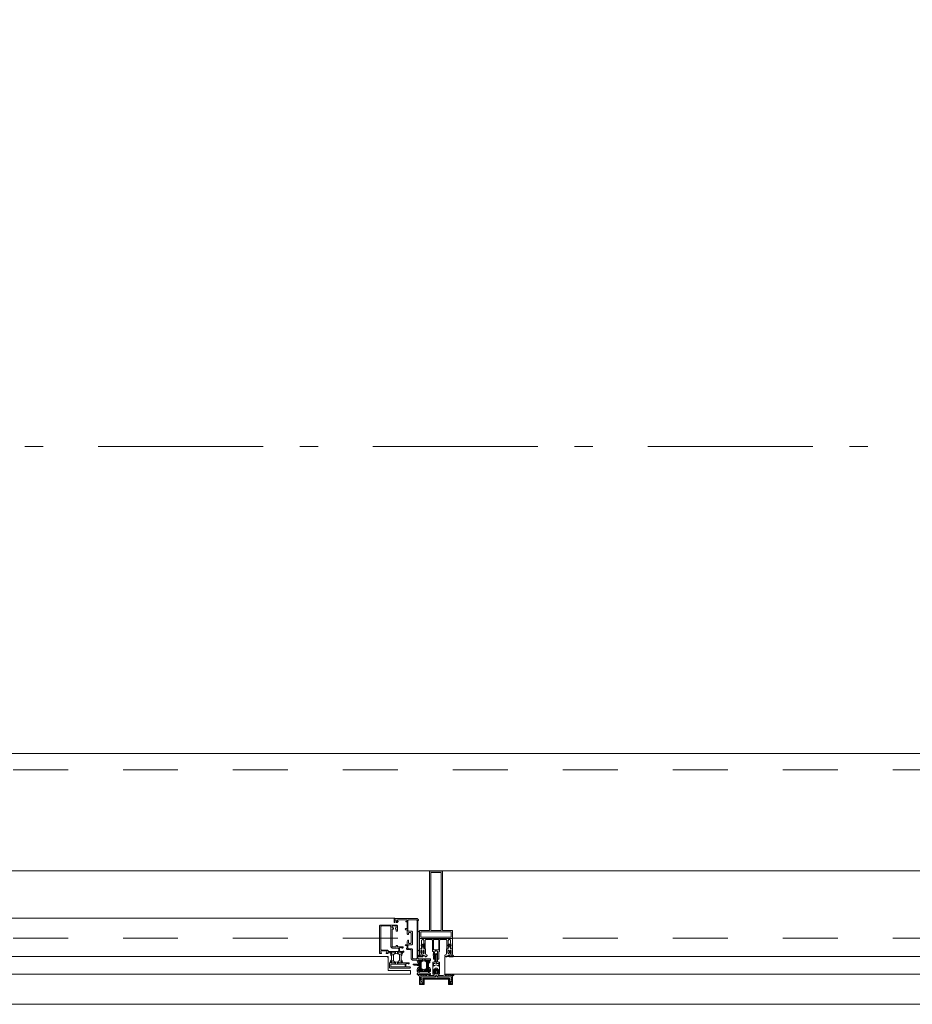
# Model space of a CAD drawing. Header units: millimetres. Extents: x 274611 to 749520, y 175257 to 298905.
# Tile 88 of 251: x 574695 to 576048, y 183207 to 184699. Entities that reach past the tile are written whole.
import ezdxf

# ---------------------------------------------------------------- set-up
doc = ezdxf.new("R2010")
doc.units = ezdxf.units.MM
doc.header["$LTSCALE"] = 400
doc.linetypes.add('STYLE_01', pattern=[0.416641, 0.208282, -0.208359])
doc.linetypes.add('STYLE_06', pattern=[1.041641, 0.625, -0.208282, 0.069427, -0.138931])
doc.layers.add('mat-glas', color=5, linetype='Continuous', lineweight=15)
doc.layers.add('None', color=7, linetype='Continuous', lineweight=9)
doc.styles.get("Standard").update_dxf_attribs({"font": 'arial.ttf'})

# ---------------------------------------------------------------- blocks, each defined once
blk = doc.blocks.new('30010-0')
at = {"layer": 'None', "color": 8, "linetype": 'Continuous', "lineweight": 5}
for p, q in [((3, 20), (3, 22)), ((3, 11), (3, 18)), ((4, 6), (4, 22)), ((5, 6), (5, 22)), ((6, 18), (6, 22)), ((7, 20), (7, 22)), ((8, 21), (8, 22)), ((12, 21), (12, 22)), ((13, 20), (13, 22)), ((14, 6), (14, 22)), ((15, 6), (15, 22)), ((16, 6), (16, 22)), ((17, 20), (17, 22)), ((17, 13), (17, 17)), ((18, 14), (18, 16)), ((19, 14), (19, 16)), ((20, 14), (20, 16)), ((21, 14), (21, 16)), ((22, 15), (22, 16)), ((23, 15), (23, 16)), ((24, 14), (24, 16)), ((25, 15), (25, 16)), ((3, 6), (3, 9)), ((6, 6), (6, 11)), ((8, 6), (8, 7)), ((12, 6), (12, 7)), ((13, 6), (13, 8)), ((17, 6), (17, 9))]:
    blk.add_line(p, q, dxfattribs=at)
at = {"layer": 'None', "color": 8, "linetype": 'Continuous', "lineweight": 5, "flags": 128}
for points in [[(20, 22), (27, 22), (28, 23), (29, 24), (29, 37), (30, 38), (34, 38), (35, 38), (36, 39), (36, 39), (36, 40), (36, 40), (36, 40), (35, 40), (35, 40), (35, 43), (36, 44), (37, 44), (38, 45), (37, 45), (35, 45), (35, 50), (34, 52), (33, 52), (33, 48), (32, 47), (30, 47), (29, 48), (29, 63), (30, 64), (32, 64), (33, 63), (33, 61), (34, 61), (35, 62), (35, 68), (37, 68), (38, 69), (37, 70), (35, 70), (35, 80), (36, 80), (36, 80), (37, 80), (37, 81), (35, 81), (35, 83), (50, 83), (50, 81), (49, 81), (49, 80), (49, 80), (50, 80), (50, 79), (51, 79), (51, 79), (52, 79), (52, 80), (51, 80), (51, 81), (52, 81), (52, 83), (54, 83), (54, 81), (54, 81), (54, 80), (54, 80), (54, 79), (54, 79), (55, 79), (55, 83), (55, 84), (54, 85), (20, 85), (19, 84), (18, 83), (18, 82), (19, 82), (19, 66), (18, 66), (18, 65), (19, 65), (19, 37), (18, 37), (18, 36), (19, 36), (19, 25), (18, 24), (1, 24), (0, 24), (0, 22), (0, 22), (1, 21), (1, 21), (1, 18), (2, 18), (2, 18), (3, 19), (3, 20), (3, 20), (3, 20), (3, 20), (2, 20), (2, 20), (2, 22), (1, 22), (2, 22), (8, 22), (8, 23), (9, 22), (9, 22), (9, 22), (7, 21), (6, 20), (7, 20), (10, 21), (13, 20), (14, 20), (13, 21), (12, 21), (12, 21), (11, 22), (11, 22), (11, 22), (12, 23), (12, 22), (19, 22), (19, 22), (18, 22), (18, 20), (18, 20), (18, 20), (17, 20), (17, 20), (17, 20), (17, 19), (18, 18), (18, 18), (19, 18), (20, 21), (20, 21), (20, 22)], [(27, 65), (27, 46), (28, 45), (33, 45), (34, 44), (34, 40), (33, 39), (28, 39), (27, 38), (27, 25), (26, 24), (21, 24), (20, 25), (20, 82), (21, 83), (33, 83), (34, 82), (34, 67), (33, 66), (28, 66)], [(9, 7), (9, 7), (8, 6), (2, 6), (2, 8), (2, 9), (3, 9), (3, 9), (3, 9), (3, 10), (3, 11), (3, 18), (3, 19), (3, 20), (3, 20), (3, 20), (3, 20), (2, 20), (2, 20), (2, 22), (8, 22), (9, 22), (9, 22), (7, 20), (6, 19), (6, 18), (6, 11), (6, 9), (7, 8), (7, 6)], [(17, 5), (17, 2), (3, 2), (3, 5)]]:
    blk.add_lwpolyline(points, close=True, dxfattribs=at)
for points in [[(12, 7), (12, 6), (18, 6), (18, 8), (18, 9), (18, 9), (17, 9), (17, 9), (17, 9), (17, 10), (17, 11), (17, 13), (18, 14), (20, 14), (23, 15), (23, 15), (23, 15), (23, 14), (25, 15), (26, 15), (26, 16), (26, 16), (26, 16), (18, 16), (18, 17), (17, 18), (17, 19), (17, 20), (17, 20), (18, 20), (18, 20), (18, 20), (18, 22), (12, 22), (12, 22), (12, 22), (13, 20), (14, 19), (14, 18), (14, 11), (14, 9), (13, 8), (12, 7)], [(20, 6), (20, 7), (20, 7), (20, 8), (19, 11), (18, 11), (18, 11), (17, 10), (17, 9), (17, 9), (18, 9), (18, 9), (18, 9), (18, 9), (18, 7), (19, 7), (19, 6), (12, 6), (12, 6), (11, 6), (11, 7), (11, 7), (13, 8), (14, 9), (13, 9), (10, 8), (7, 9), (6, 9), (7, 8), (8, 7), (8, 7), (9, 7), (9, 7), (9, 6), (8, 6), (8, 6), (2, 6), (1, 7), (2, 7), (2, 9), (2, 9), (3, 9), (3, 9), (3, 9), (3, 10), (2, 11), (2, 11), (1, 11), (0, 8), (1, 7), (0, 7), (0, 6), (0, 5), (1, 5), (1, 5), (2, 4), (2, 2), (1, 2), (0, 1), (0, 0), (1, 0), (20, 0), (20, 0), (20, 1), (19, 2), (19, 2), (19, 4), (19, 5), (19, 5), (20, 5), (20, 5), (20, 6)]]:
    blk.add_lwpolyline(points, dxfattribs=at)
blk = doc.blocks.new('30009-0')
at = {"layer": 'None', "color": 8, "linetype": 'Continuous', "lineweight": 5, "flags": 128}
for points in [[(32, 24), (34, 24), (34, 23), (34, 22), (35, 22), (36, 22), (37, 22), (37, 23), (36, 23), (36, 26), (45, 26), (45, 23), (44, 23), (44, 22), (45, 22), (47, 22), (47, 64), (46, 65), (45, 65), (21, 65), (20, 64), (20, 56), (20, 56), (22, 56), (22, 57), (22, 59), (23, 59), (23, 61), (22, 61), (22, 61), (22, 63), (22, 64), (27, 64), (28, 63), (28, 61), (27, 61), (26, 61), (26, 59), (28, 59), (28, 46), (28, 46), (28, 45), (28, 32), (22, 32), (22, 34), (22, 34), (20, 34), (20, 34), (20, 32), (12, 32), (11, 32), (11, 31), (12, 30), (13, 30), (13, 31), (16, 31), (17, 30), (17, 26), (16, 25), (16, 25), (11, 25), (11, 26), (11, 26), (10, 25), (10, 24), (10, 24), (11, 24), (12, 23), (12, 23), (12, 22), (13, 20), (13, 19), (14, 19), (15, 20), (15, 21), (15, 21), (14, 21), (14, 21), (14, 22), (14, 22), (13, 23), (13, 23), (13, 24), (19, 24), (20, 24), (20, 24), (20, 23), (20, 23), (19, 22), (18, 21), (18, 21), (22, 22), (25, 21), (25, 21), (24, 22), (23, 23), (23, 23), (23, 23), (23, 23), (23, 24), (23, 24), (24, 24), (30, 24), (30, 23), (30, 23), (29, 22), (28, 21), (28, 20), (29, 19), (30, 19), (30, 20), (31, 22), (31, 23), (31, 23), (32, 24)], [(20, 23), (20, 24), (20, 24), (14, 24), (14, 22), (14, 22), (14, 21), (14, 21), (15, 21), (15, 21), (14, 19), (14, 12), (15, 11), (15, 10), (15, 10), (14, 10), (14, 10), (14, 10), (14, 10), (14, 8), (20, 8), (20, 8), (20, 8), (18, 10), (18, 8), (18, 10), (18, 11), (17, 12), (17, 20), (17, 21), (18, 21), (20, 23)], [(23, 23), (23, 24), (23, 24), (29, 24), (29, 22), (29, 22), (29, 21), (29, 21), (28, 21), (28, 21), (29, 19), (29, 12), (28, 11), (28, 10), (28, 10), (29, 10), (29, 10), (29, 10), (29, 10), (29, 8), (23, 8), (23, 8), (23, 8), (25, 10), (25, 8), (25, 10), (26, 11), (26, 12), (26, 20), (26, 21), (25, 21), (23, 23)], [(11, 8), (9, 8), (8, 8), (2, 8), (2, 8), (2, 7), (3, 6), (3, 6), (3, 7), (6, 7), (7, 6), (7, 2), (6, 2), (2, 2), (2, 2), (1, 2), (0, 1), (0, 1), (1, 0), (31, 0), (32, 1), (32, 8), (31, 8), (31, 9), (31, 9), (30, 12), (30, 12), (29, 12), (28, 11), (28, 10), (29, 10), (29, 10), (29, 10), (29, 10), (30, 9), (30, 8), (30, 8), (24, 8), (23, 7), (23, 8), (23, 8), (23, 8), (24, 9), (25, 10), (25, 10), (22, 9), (18, 10), (18, 10), (19, 9), (20, 9), (20, 9), (20, 8), (20, 8), (20, 8), (20, 7), (19, 8), (13, 8), (13, 8), (13, 9), (14, 10), (14, 10), (14, 10), (14, 10), (15, 10), (15, 11), (14, 12), (13, 12), (13, 12), (12, 9), (12, 9), (12, 8), (11, 8)], [(8, 2), (8, 6), (30, 6), (30, 2), (8, 2)]]:
    blk.add_lwpolyline(points, dxfattribs=at)
blk.add_lwpolyline([(30, 32), (30, 63), (31, 64), (44, 64), (45, 63), (45, 28), (44, 27), (35, 27), (34, 26), (33, 25), (19, 25), (18, 26), (18, 29), (19, 30), (28, 30), (29, 31)], close=True, dxfattribs=at)
blk = doc.blocks.new('*U442')
at = {"layer": 'None', "color": 4, "linetype": 'Continuous', "lineweight": 15}
blk.add_line((55773.1, -35284.5), (55772.1, -35283.5), dxfattribs=at)
at = {"layer": 'None', "color": 7, "xscale": -1}
for name, p in [('30010-0', (55837.1, -35310.5)), ('30009-0', (55807.1, -35300.5))]:
    blk.add_blockref(name, p, dxfattribs=at)
blk = doc.blocks.new('*U443')
at = {"layer": 'None', "color": 8, "lineweight": 5, "flags": 128}
for points in [[(55820.7, -35271.3), (55820.7, -35255.5), (55822.6, -35255.5), (55868.8, -35255.5), (55870.7, -35255.5), (55870.7, -35271.3), (55867.9, -35271.3), (55867.9, -35266.7), (55868.4, -35266.7), (55868.4, -35265.3), (55867.9, -35265.3), (55867.9, -35263.4), (55867.6, -35263.2), (55867.6, -35259), (55867.6, -35259, 0.414214), (55865.9, -35257.3), (55865.9, -35257.3), (55865.9, -35257.3, 0.414214), (55864.2, -35259), (55864.2, -35263.2), (55863.9, -35263.4), (55863.9, -35265.3), (55863.4, -35265.3), (55863.4, -35266.7), (55863.9, -35266.7), (55863.9, -35271.3), (55862.1, -35271.3), (55862.1, -35258.5), (55862.1, -35258.5, 0.414214), (55860.9, -35257.3), (55860.9, -35257.3), (55852.3, -35257.3), (55852.3, -35257.3, 0.414214), (55851.1, -35258.5), (55851.1, -35275.5), (55849.7, -35275.5), (55849.7, -35278.3), (55850.1, -35278.7), (55849.7, -35279.1), (55849.7, -35279.7), (55850.1, -35280.1), (55849.7, -35280.5), (55849.7, -35281.1), (55850.1, -35281.5), (55849.7, -35282.5), (55849.7, -35287.3), (55848, -35287.3), (55848, -35276.5), (55848, -35276.5, 0.414214), (55845.8, -35274.3), (55845.7, -35274.3), (55845.7, -35274.3, 0.414214), (55843.5, -35276.5), (55843.5, -35287.3), (55841.8, -35287.3), (55841.8, -35282.5), (55841.4, -35281.5), (55841.8, -35281.1), (55841.8, -35280.5), (55841.4, -35280.1), (55841.8, -35279.7), (55841.8, -35279.1), (55841.4, -35278.7), (55841.8, -35278.3), (55841.8, -35275.5), (55840.4, -35275.5), (55840.4, -35258.5), (55840.4, -35258.5, 0.414214), (55839.2, -35257.3), (55839.2, -35257.3), (55830.6, -35257.3), (55830.6, -35257.3, 0.414214), (55829.4, -35258.5), (55829.4, -35271.3), (55827.5, -35271.3), (55827.5, -35266.7), (55828, -35266.7), (55828, -35265.3), (55827.5, -35265.3), (55827.5, -35263.4), (55827.3, -35263.2), (55827.3, -35259), (55827.3, -35259, 0.414214), (55825.6, -35257.3), (55825.6, -35257.3), (55825.6, -35257.3, 0.414214), (55823.9, -35259), (55823.9, -35263.2), (55823.6, -35263.4), (55823.6, -35265.3), (55823.1, -35265.3), (55823.1, -35266.7), (55823.6, -35266.7), (55823.6, -35271.3)], [(55830.9, -35283.5), (55830.9, -35283.5, 0.390793), (55832.5, -35282.2), (55832.5, -35282.2, 0.390793), (55831.3, -35280.5), (55831.3, -35280.5, -0.352623), (55829.7, -35278.6), (55829.7, -35271.8), (55829.7, -35271.8, 0.414214), (55829.4, -35271.5), (55828.2, -35271.5), (55827.7, -35271.7), (55827.7, -35271.7, -0.520293), (55827.4, -35271.5), (55827.4, -35268.8), (55827.5, -35268.7), (55827.5, -35266.7), (55827.5, -35266.7, -0.577863), (55827.6, -35266.4), (55827.7, -35266.4), (55827.7, -35266.4, 0.366605), (55828, -35266.2), (55828, -35266.2, 0.366605), (55827.8, -35265.8), (55827.8, -35265.8, -0.130834), (55826.5, -35264.8), (55826.5, -35264.8, 0.439074), (55825, -35264.8), (55825, -35264.8, -0.133252), (55823.7, -35265.8), (55823.7, -35265.8, 0.366605), (55823.5, -35266.2), (55823.5, -35266.2, 0.366605), (55823.8, -35266.4), (55823.9, -35266.4), (55823.9, -35266.4, -0.577455), (55823.9, -35266.7), (55823.9, -35268.7), (55824.1, -35268.8), (55824.1, -35271.5), (55824.1, -35271.5, -0.52048), (55823.8, -35271.7), (55823.3, -35271.5), (55821, -35271.5), (55821, -35271.5, 0.414214), (55820.7, -35271.8), (55820.7, -35279.6), (55820.7, -35279.6, -0.255976), (55819.8, -35281.3), (55819.8, -35281.3, 0.749676), (55820.5, -35283.5), (55824.5, -35283.5), (55824.5, -35283.5, 0.414214), (55826.5, -35281.5), (55826.5, -35281.5, -0.402808), (55827, -35281), (55827, -35281, -0.402808), (55827.5, -35281.5), (55827.5, -35281.5, 0.233259), (55827.8, -35281.8), (55831.1, -35282.3), (55831.1, -35282.3, -0.419014), (55831.2, -35282.4), (55831.2, -35282.4, -0.419014), (55831.1, -35282.5), (55829.8, -35282.5), (55829.8, -35282.5, 0.414214), (55829.3, -35283), (55829.3, -35283, 0.414214), (55829.8, -35283.5)], [(55822.7, -35274.6), (55822.7, -35274.6, -0.414214), (55823.6, -35273.7), (55823.6, -35273.7, -0.414214), (55824.4, -35274.6), (55824.4, -35277.5), (55824.4, -35277.5, -0.414214), (55823.6, -35278.3), (55823.6, -35278.3, -0.414214), (55822.7, -35277.5)], [(55824.7, -35266.5, -0.29188), (55824.9, -35266), (55825.4, -35265.6), (55825.4, -35265.6, -0.344328), (55826, -35265.6), (55826.5, -35266), (55826.5, -35266, -0.29188), (55826.7, -35266.5), (55826.3, -35268.2), (55826.3, -35268.2, -0.348796), (55825.7, -35268.7), (55825.7, -35268.7, -0.348796), (55825.1, -35268.2), (55824.7, -35266.5)], [(55826.9, -35278.3, -0.414214), (55826, -35277.5), (55826, -35274.6), (55826, -35274.6, -0.414214), (55826.9, -35273.7), (55826.9, -35273.7, -0.414214), (55827.7, -35274.6), (55827.7, -35277.5), (55827.7, -35277.5, -0.414214), (55826.9, -35278.3)], [(55860.6, -35283.5), (55860.6, -35283.5, -0.390793), (55859, -35282.2), (55859, -35282.2, -0.390793), (55860.2, -35280.5), (55860.2, -35280.5, 0.352623), (55861.7, -35278.6), (55861.7, -35271.8), (55861.7, -35271.8, -0.414214), (55862, -35271.5), (55863.3, -35271.5), (55863.8, -35271.7), (55863.8, -35271.7, 0.520293), (55864.1, -35271.5), (55864.1, -35268.8), (55863.9, -35268.7), (55863.9, -35266.7), (55863.9, -35266.7, 0.577863), (55863.9, -35266.4), (55863.8, -35266.4), (55863.8, -35266.4, -0.366605), (55863.5, -35266.2), (55863.5, -35266.2, -0.366605), (55863.7, -35265.8), (55863.7, -35265.8, 0.130834), (55865, -35264.8), (55865, -35264.8, -0.439074), (55866.5, -35264.8), (55866.5, -35264.8, 0.133252), (55867.8, -35265.8), (55867.8, -35265.8, -0.366605), (55868, -35266.2), (55868, -35266.2, -0.366605), (55867.7, -35266.4), (55867.6, -35266.4), (55867.6, -35266.4, 0.577455), (55867.5, -35266.7), (55867.5, -35268.7), (55867.4, -35268.8), (55867.4, -35271.5), (55867.4, -35271.5, 0.52048), (55867.7, -35271.7), (55868.2, -35271.5), (55870.4, -35271.5), (55870.4, -35271.5, -0.414214), (55870.7, -35271.8), (55870.7, -35279.6), (55870.7, -35279.6, 0.255976), (55871.7, -35281.3), (55871.7, -35281.3, -0.749676), (55871, -35283.5), (55866.9, -35283.5), (55866.9, -35283.5, -0.414214), (55864.9, -35281.5), (55864.9, -35281.5, 0.402808), (55864.5, -35281), (55864.5, -35281, 0.402808), (55863.9, -35281.5), (55863.9, -35281.5, -0.233259), (55863.7, -35281.8), (55860.4, -35282.3), (55860.4, -35282.3, 0.419014), (55860.3, -35282.4), (55860.3, -35282.4, 0.419014), (55860.4, -35282.5), (55861.7, -35282.5), (55861.7, -35282.5, -0.414214), (55862.2, -35283), (55862.2, -35283, -0.414214), (55861.7, -35283.5)], [(55864.6, -35278.3, 0.414214), (55865.4, -35277.5), (55865.4, -35274.6), (55865.4, -35274.6, 0.414214), (55864.6, -35273.7), (55864.6, -35273.7, 0.414214), (55863.7, -35274.6), (55863.7, -35277.5), (55863.7, -35277.5, 0.414214), (55864.6, -35278.3)], [(55866.7, -35266.5, 0.29188), (55866.5, -35266), (55866, -35265.6), (55866, -35265.6, 0.344328), (55865.4, -35265.6), (55864.9, -35266), (55864.9, -35266, 0.29188), (55864.7, -35266.5), (55865.1, -35268.2), (55865.1, -35268.2, 0.348796), (55865.7, -35268.7), (55865.7, -35268.7, 0.348796), (55866.3, -35268.2), (55866.7, -35266.5)], [(55868.7, -35274.6), (55868.7, -35274.6, 0.414214), (55867.9, -35273.7), (55867.9, -35273.7, 0.414214), (55867, -35274.6), (55867, -35277.5), (55867, -35277.5, 0.414214), (55867.9, -35278.3), (55867.9, -35278.3, 0.414214), (55868.7, -35277.5)], [(55825, -35280.5), (55825, -35280.5, -0.552342), (55825.6, -35281.7), (55825.6, -35281.7, -0.263556), (55823.9, -35282.7), (55820.4, -35282.7), (55820.4, -35282.7, -0.437017), (55820.1, -35282.4), (55820.1, -35282.4, -0.437017), (55820.4, -35282.1), (55820.4, -35282.1, 0.396568), (55822.1, -35280.8), (55822.1, -35280.8, -0.418874), (55822.6, -35280.3)], [(55866.5, -35280.5), (55866.5, -35280.5, 0.552342), (55865.9, -35281.7), (55865.9, -35281.7, 0.263556), (55867.6, -35282.7), (55871.1, -35282.7), (55871.1, -35282.7, 0.437017), (55871.4, -35282.4), (55871.4, -35282.4, 0.437017), (55871.1, -35282.1), (55871.1, -35282.1, -0.396568), (55869.4, -35280.8), (55869.4, -35280.8, 0.418874), (55868.9, -35280.3)]]:
    blk.add_lwpolyline(points, format="xyb", close=True, dxfattribs=at)
blk.add_lwpolyline([(55841.7, -35257.3), (55841.7, -35273), (55849.8, -35273), (55849.8, -35257.3)], close=True, dxfattribs=at)
blk = doc.blocks.new('*U444')
at = {"layer": 'None', "color": 7}
blk.add_blockref('*U443', (0, 0), dxfattribs=at)
blk = doc.blocks.new('*U445')
at = {"layer": 'None', "color": 8, "linetype": 'Continuous', "lineweight": 5, "flags": 128}
for points in [[(55855.7, -35153.5), (55835.7, -35153.5), (55835.7, -35243.5), (55820.7, -35243.5), (55820.7, -35255.5), (55870.7, -35255.5), (55870.7, -35243.5), (55855.7, -35243.5)], [(55853.7, -35155.5), (55853.7, -35243.5), (55837.7, -35243.5), (55837.7, -35155.5)], [(55837.7, -35245.5), (55853.7, -35245.5), (55868.7, -35245.5), (55868.7, -35253.5), (55822.7, -35253.5), (55822.7, -35245.5)]]:
    blk.add_lwpolyline(points, close=True, dxfattribs=at)
blk = doc.blocks.new('*U446')
at = {"layer": 'None', "color": 7}
for name in ['*U445', '*U444']:
    blk.add_blockref(name, (0, 0), dxfattribs=at)
blk = doc.blocks.new('*U447')
at = {"layer": 'None', "color": 8, "linetype": 'Continuous', "lineweight": 5}
for p, q in [((55823.7, -35317.6), (55822.7, -35313.6)), ((55822.7, -35313.6), (55844.7, -35313.6)), ((55822.7, -35318.6), (55823.7, -35317.6)), ((55823.7, -35320.6), (55822.7, -35318.6)), ((55823.7, -35321.6), (55823.7, -35320.6)), ((55824.7, -35323.6), (55823.7, -35321.6)), ((55825.7, -35315.6), (55825.7, -35316.6)), ((55865.7, -35315.6), (55825.7, -35315.6)), ((55825.7, -35316.6), (55825.7, -35322.6)), ((55825.7, -35322.6), (55825.7, -35323.6)), ((55844.7, -35312.6), (55845.7, -35311.6)), ((55844.7, -35313.6), (55844.7, -35312.6)), ((55845.7, -35311.6), (55847.7, -35312.6)), ((55847.7, -35312.6), (55847.7, -35313.6)), ((55847.7, -35313.6), (55869.7, -35313.6)), ((55866.7, -35316.6), (55865.7, -35315.6)), ((55866.7, -35322.6), (55866.7, -35316.6)), ((55866.7, -35323.6), (55866.7, -35322.6)), ((55868.7, -35320.6), (55867.7, -35321.6)), ((55867.7, -35321.6), (55867.7, -35323.6)), ((55869.7, -35313.6), (55868.7, -35317.6)), ((55868.7, -35317.6), (55869.7, -35318.6)), ((55869.7, -35318.6), (55868.7, -35320.6)), ((55825.7, -35323.6), (55824.7, -35323.6)), ((55867.7, -35323.6), (55866.7, -35323.6))]:
    blk.add_line(p, q, dxfattribs=at)
at = {"layer": 'None', "color": 8, "linetype": 'Continuous', "lineweight": 5, "flags": 128}
blk.add_lwpolyline([(55822.7, -35313.6), (55844.7, -35313.6), (55844.7, -35312.6), (55845.7, -35311.6), (55847.7, -35312.6), (55847.7, -35313.6), (55869.7, -35313.6), (55868.7, -35317.6), (55868.7, -35317.6), (55868.7, -35317.6), (55869.7, -35318.6), (55869.7, -35318.6), (55868.7, -35320.6), (55867.7, -35321.6), (55867.7, -35323.6), (55866.7, -35323.6), (55866.7, -35323.6), (55866.7, -35322.6), (55866.7, -35316.6), (55865.7, -35315.6), (55825.7, -35315.6), (55825.7, -35316.6), (55825.7, -35322.6), (55825.7, -35323.6), (55824.7, -35323.6), (55824.7, -35323.6), (55823.7, -35321.6), (55823.7, -35320.6), (55822.7, -35318.6), (55822.7, -35318.6), (55823.7, -35317.6), (55823.7, -35317.6), (55823.7, -35317.6)], close=True, dxfattribs=at)
at = {"layer": 'None', "color": 0, "flags": 1}
blk.add_attdef('GRUPPE', (55822.7, -35331.3), '', height=4.23, dxfattribs=at)
blk = doc.blocks.new('*U448')
at = {"layer": 'None', "color": 8, "linetype": 'Continuous', "lineweight": 5}
for p, q in [((55840.7, -35291.6), (55842.7, -35291.6)), ((55840.7, -35308.6), (55840.7, -35291.6)), ((55842.7, -35291.6), (55843.7, -35290.6)), ((55843.7, -35280.6), (55844.7, -35279.6)), ((55843.7, -35281.6), (55843.7, -35280.6)), ((55843.7, -35283.6), (55843.7, -35281.6)), ((55843.7, -35284.6), (55843.7, -35283.6)), ((55843.7, -35286.6), (55843.7, -35284.6)), ((55843.7, -35288.6), (55843.7, -35286.6)), ((55843.7, -35289.6), (55843.7, -35288.6)), ((55843.7, -35290.6), (55843.7, -35289.6)), ((55845.7, -35292.6), (55843.7, -35293.6)), ((55844.7, -35279.6), (55845.7, -35278.6)), ((55845.7, -35279.6), (55844.7, -35280.6)), ((55844.7, -35280.6), (55844.7, -35282.6)), ((55844.7, -35282.6), (55844.7, -35283.6)), ((55844.7, -35283.6), (55844.7, -35284.6)), ((55844.7, -35284.6), (55844.7, -35286.6)), ((55844.7, -35286.6), (55844.7, -35287.6)), ((55844.7, -35287.6), (55844.7, -35288.6)), ((55844.7, -35288.6), (55844.7, -35290.6)), ((55844.7, -35290.6), (55845.7, -35291.6)), ((55845.7, -35278.6), (55846.7, -35279.6)), ((55846.7, -35280.6), (55845.7, -35279.6)), ((55845.7, -35291.6), (55846.7, -35290.6)), ((55846.7, -35293.6), (55845.7, -35292.6)), ((55846.7, -35279.6), (55847.7, -35280.6)), ((55846.7, -35282.6), (55846.7, -35280.6)), ((55846.7, -35283.6), (55846.7, -35282.6)), ((55846.7, -35284.6), (55846.7, -35283.6)), ((55846.7, -35286.6), (55846.7, -35284.6)), ((55846.7, -35288.6), (55846.7, -35286.6)), ((55846.7, -35290.6), (55846.7, -35288.6)), ((55847.7, -35280.6), (55847.7, -35281.6)), ((55847.7, -35281.6), (55847.7, -35283.6)), ((55847.7, -35283.6), (55847.7, -35284.6)), ((55847.7, -35284.6), (55847.7, -35286.6)), ((55847.7, -35286.6), (55847.7, -35288.6)), ((55847.7, -35288.6), (55847.7, -35289.6)), ((55847.7, -35289.6), (55847.7, -35290.6)), ((55847.7, -35290.6), (55848.7, -35291.6)), ((55848.7, -35291.6), (55850.7, -35291.6)), ((55850.7, -35291.6), (55850.7, -35308.6)), ((55841.7, -35293.6), (55841.7, -35296.6)), ((55842.7, -35293.6), (55841.7, -35293.6)), ((55841.7, -35296.6), (55842.7, -35297.6)), ((55842.7, -35302.6), (55841.7, -35303.6)), ((55841.7, -35303.6), (55841.7, -35307.6)), ((55841.7, -35307.6), (55842.7, -35307.6)), ((55843.7, -35293.6), (55842.7, -35293.6)), ((55842.7, -35296.6), (55843.7, -35296.6)), ((55842.7, -35297.6), (55842.7, -35296.6)), ((55844.7, -35300.6), (55842.7, -35302.6)), ((55842.7, -35307.6), (55842.7, -35308.6)), ((55843.7, -35296.6), (55845.7, -35295.6)), ((55846.7, -35300.6), (55844.7, -35300.6)), ((55845.7, -35295.6), (55847.7, -35296.6)), ((55848.7, -35293.6), (55846.7, -35293.6)), ((55848.7, -35302.6), (55846.7, -35300.6)), ((55847.7, -35296.6), (55848.7, -35296.6)), ((55849.7, -35293.6), (55848.7, -35293.6)), ((55848.7, -35297.6), (55849.7, -35296.6)), ((55848.7, -35296.6), (55848.7, -35297.6)), ((55849.7, -35303.6), (55848.7, -35302.6)), ((55848.7, -35307.6), (55849.7, -35307.6)), ((55848.7, -35308.6), (55848.7, -35307.6)), ((55849.7, -35296.6), (55849.7, -35293.6)), ((55849.7, -35307.6), (55849.7, -35303.6)), ((55840.7, -35309.6), (55840.7, -35308.6)), ((55841.7, -35309.6), (55840.7, -35309.6)), ((55842.7, -35309.6), (55841.7, -35309.6)), ((55842.7, -35308.6), (55842.7, -35309.6)), ((55848.7, -35309.6), (55848.7, -35308.6)), ((55849.7, -35309.6), (55848.7, -35309.6)), ((55850.7, -35309.6), (55849.7, -35309.6)), ((55850.7, -35308.6), (55850.7, -35309.6))]:
    blk.add_line(p, q, dxfattribs=at)
at = {"layer": 'None', "color": 8, "linetype": 'Continuous', "lineweight": 5, "flags": 128}
for points in [[(55850.7, -35291.6), (55850.7, -35308.6), (55850.7, -35309.6), (55849.7, -35309.6), (55848.7, -35309.6), (55848.7, -35308.6), (55848.7, -35307.6), (55848.7, -35307.6), (55849.7, -35307.6), (55849.7, -35303.6), (55848.7, -35302.6), (55846.7, -35300.6), (55844.7, -35300.6), (55842.7, -35302.6), (55841.7, -35303.6), (55841.7, -35307.6), (55842.7, -35307.6), (55842.7, -35307.6), (55842.7, -35308.6), (55842.7, -35309.6), (55841.7, -35309.6), (55840.7, -35309.6), (55840.7, -35308.6), (55840.7, -35291.6), (55842.7, -35291.6), (55843.7, -35290.6), (55843.7, -35289.6), (55843.7, -35288.6), (55843.7, -35286.6), (55843.7, -35284.6), (55843.7, -35284.6), (55843.7, -35284.6), (55843.7, -35283.6), (55843.7, -35281.6), (55843.7, -35280.6), (55844.7, -35279.6), (55844.7, -35279.6), (55845.7, -35278.6), (55846.7, -35279.6), (55846.7, -35279.6), (55847.7, -35280.6), (55847.7, -35281.6), (55847.7, -35283.6), (55847.7, -35284.6), (55847.7, -35284.6), (55847.7, -35284.6), (55847.7, -35286.6), (55847.7, -35288.6), (55847.7, -35289.6), (55847.7, -35290.6), (55848.7, -35291.6)], [(55842.7, -35293.6), (55841.7, -35293.6), (55841.7, -35296.6), (55842.7, -35297.6), (55842.7, -35297.6), (55842.7, -35296.6), (55843.7, -35296.6), (55845.7, -35295.6), (55847.7, -35296.6), (55848.7, -35296.6), (55848.7, -35297.6), (55849.7, -35296.6), (55849.7, -35293.6), (55848.7, -35293.6), (55846.7, -35293.6), (55845.7, -35292.6), (55843.7, -35293.6)]]:
    blk.add_lwpolyline(points, close=True, dxfattribs=at)
blk.add_lwpolyline([(55844.7, -35290.6), (55845.7, -35291.6), (55846.7, -35290.6), (55846.7, -35288.6), (55846.7, -35288.6), (55846.7, -35286.6), (55846.7, -35284.6), (55846.7, -35283.6), (55846.7, -35283.6), (55846.7, -35282.6), (55846.7, -35282.6), (55846.7, -35280.6), (55845.7, -35279.6), (55844.7, -35280.6), (55844.7, -35282.6), (55844.7, -35282.6), (55844.7, -35283.6), (55844.7, -35283.6), (55844.7, -35284.6), (55844.7, -35286.6), (55844.7, -35287.6), (55844.7, -35287.6), (55844.7, -35288.6), (55844.7, -35288.6), (55844.7, -35290.6)], dxfattribs=at)
at = {"layer": 'None', "color": 0, "flags": 1}
blk.add_attdef('GRUPPE', (55840.7, -35317.3), '', height=4.23, dxfattribs=at)
blk = doc.blocks.new('*U449')
at = {"layer": 'None', "color": 8, "linetype": 'Continuous', "lineweight": 5}
for p, q in [((55841.7, -35305.6), (55842.7, -35306.6)), ((55842.7, -35305.6), (55841.7, -35305.6)), ((55844.7, -35302.6), (55842.7, -35305.6)), ((55842.7, -35306.6), (55843.7, -35306.6)), ((55843.7, -35306.6), (55843.7, -35308.6)), ((55845.7, -35302.6), (55844.7, -35302.6)), ((55844.7, -35304.6), (55845.7, -35303.6)), ((55844.7, -35308.6), (55844.7, -35304.6)), ((55846.7, -35302.6), (55845.7, -35302.6)), ((55845.7, -35303.6), (55846.7, -35304.6)), ((55848.7, -35305.6), (55846.7, -35302.6)), ((55846.7, -35304.6), (55846.7, -35308.6)), ((55847.7, -35306.6), (55848.7, -35306.6)), ((55847.7, -35308.6), (55847.7, -35306.6)), ((55849.7, -35305.6), (55848.7, -35305.6)), ((55848.7, -35306.6), (55849.7, -35305.6)), ((55818.7, -35310.6), (55818.7, -35311.6)), ((55820.7, -35310.6), (55818.7, -35310.6)), ((55818.7, -35311.6), (55819.7, -35311.6)), ((55819.7, -35311.6), (55820.7, -35313.6)), ((55822.7, -35311.6), (55820.7, -35310.6)), ((55820.7, -35313.6), (55843.7, -35313.6)), ((55823.7, -35310.6), (55822.7, -35311.6)), ((55824.7, -35311.6), (55823.7, -35310.6)), ((55825.7, -35310.6), (55824.7, -35311.6)), ((55826.7, -35311.6), (55825.7, -35310.6)), ((55827.7, -35310.6), (55826.7, -35311.6)), ((55828.7, -35310.6), (55827.7, -35310.6)), ((55828.7, -35311.6), (55828.7, -35310.6)), ((55829.7, -35311.6), (55828.7, -35311.6)), ((55829.7, -35310.6), (55829.7, -35311.6)), ((55830.7, -35310.6), (55829.7, -35310.6)), ((55830.7, -35311.6), (55830.7, -35310.6)), ((55831.7, -35311.6), (55830.7, -35311.6)), ((55831.7, -35310.6), (55831.7, -35311.6)), ((55832.7, -35310.6), (55831.7, -35310.6)), ((55834.7, -35311.6), (55832.7, -35310.6)), ((55840.7, -35311.6), (55834.7, -35311.6)), ((55842.7, -35311.6), (55840.7, -35311.6)), ((55843.7, -35308.6), (55842.7, -35310.6)), ((55842.7, -35310.6), (55842.7, -35311.6)), ((55843.7, -35313.6), (55844.7, -35312.6)), ((55845.7, -35309.6), (55844.7, -35308.6)), ((55844.7, -35312.6), (55845.7, -35311.6)), ((55846.7, -35308.6), (55845.7, -35309.6)), ((55845.7, -35311.6), (55846.7, -35312.6)), ((55846.7, -35312.6), (55847.7, -35313.6)), ((55848.7, -35310.6), (55847.7, -35308.6)), ((55847.7, -35313.6), (55870.7, -35313.6)), ((55848.7, -35311.6), (55848.7, -35310.6)), ((55850.7, -35311.6), (55848.7, -35311.6)), ((55856.7, -35311.6), (55850.7, -35311.6)), ((55858.7, -35310.6), (55856.7, -35311.6)), ((55859.7, -35310.6), (55858.7, -35310.6)), ((55859.7, -35311.6), (55859.7, -35310.6)), ((55860.7, -35311.6), (55859.7, -35311.6)), ((55860.7, -35310.6), (55860.7, -35311.6)), ((55861.7, -35310.6), (55860.7, -35310.6)), ((55861.7, -35311.6), (55861.7, -35310.6)), ((55862.7, -35311.6), (55861.7, -35311.6)), ((55862.7, -35310.6), (55862.7, -35311.6)), ((55863.7, -35310.6), (55862.7, -35310.6)), ((55864.7, -35311.6), (55863.7, -35310.6)), ((55865.7, -35310.6), (55864.7, -35311.6)), ((55866.7, -35311.6), (55865.7, -35310.6)), ((55867.7, -35310.6), (55866.7, -35311.6)), ((55868.7, -35311.6), (55867.7, -35310.6)), ((55869.7, -35311.6), (55868.7, -35311.6)), ((55870.7, -35310.6), (55869.7, -35311.6)), ((55872.7, -35310.6), (55870.7, -35310.6)), ((55870.7, -35312.6), (55871.7, -35311.6)), ((55870.7, -35313.6), (55870.7, -35312.6)), ((55871.7, -35311.6), (55872.7, -35311.6)), ((55872.7, -35311.6), (55872.7, -35310.6))]:
    blk.add_line(p, q, dxfattribs=at)
at = {"layer": 'None', "color": 8, "linetype": 'Continuous', "lineweight": 5, "flags": 128}
blk.add_lwpolyline([(55870.7, -35313.6), (55870.7, -35312.6), (55871.7, -35311.6), (55872.7, -35311.6), (55872.7, -35310.6), (55872.7, -35310.6), (55872.7, -35310.6), (55872.7, -35310.6), (55872.7, -35310.6), (55872.7, -35310.6), (55870.7, -35310.6), (55869.7, -35311.6), (55868.7, -35311.6), (55867.7, -35310.6), (55867.7, -35310.6), (55867.7, -35310.6), (55867.7, -35310.6), (55867.7, -35310.6), (55866.7, -35311.6), (55866.7, -35311.6), (55866.7, -35311.6), (55866.7, -35311.6), (55866.7, -35311.6), (55865.7, -35310.6), (55865.7, -35310.6), (55865.7, -35310.6), (55865.7, -35310.6), (55865.7, -35310.6), (55864.7, -35311.6), (55864.7, -35311.6), (55864.7, -35311.6), (55864.7, -35311.6), (55863.7, -35310.6), (55863.7, -35310.6), (55863.7, -35310.6), (55863.7, -35310.6), (55862.7, -35310.6), (55862.7, -35311.6), (55862.7, -35311.6), (55861.7, -35311.6), (55861.7, -35311.6), (55861.7, -35310.6), (55861.7, -35310.6), (55861.7, -35310.6), (55860.7, -35310.6), (55860.7, -35310.6), (55860.7, -35311.6), (55860.7, -35311.6), (55859.7, -35311.6), (55859.7, -35311.6), (55859.7, -35311.6), (55859.7, -35310.6), (55859.7, -35310.6), (55858.7, -35310.6), (55858.7, -35310.6), (55858.7, -35310.6), (55858.7, -35310.6), (55856.7, -35311.6), (55850.7, -35311.6), (55848.7, -35311.6), (55848.7, -35310.6), (55847.7, -35308.6), (55847.7, -35306.6), (55847.7, -35306.6), (55847.7, -35306.6), (55848.7, -35306.6), (55848.7, -35306.6), (55849.7, -35305.6), (55848.7, -35305.6), (55846.7, -35302.6), (55845.7, -35302.6), (55844.7, -35302.6), (55842.7, -35305.6), (55841.7, -35305.6), (55842.7, -35306.6), (55842.7, -35306.6), (55843.7, -35306.6), (55843.7, -35306.6), (55843.7, -35306.6), (55843.7, -35308.6), (55842.7, -35310.6), (55842.7, -35311.6), (55840.7, -35311.6), (55834.7, -35311.6), (55832.7, -35310.6), (55832.7, -35310.6), (55832.7, -35310.6), (55832.7, -35310.6), (55831.7, -35310.6), (55831.7, -35310.6), (55831.7, -35311.6), (55831.7, -35311.6), (55831.7, -35311.6), (55830.7, -35311.6), (55830.7, -35310.6), (55830.7, -35310.6), (55829.7, -35310.6), (55829.7, -35310.6), (55829.7, -35310.6), (55829.7, -35311.6), (55829.7, -35311.6), (55828.7, -35311.6), (55828.7, -35311.6), (55828.7, -35310.6), (55827.7, -35310.6), (55827.7, -35310.6), (55827.7, -35310.6), (55827.7, -35310.6), (55826.7, -35311.6), (55826.7, -35311.6), (55826.7, -35311.6), (55826.7, -35311.6), (55826.7, -35311.6), (55825.7, -35310.6), (55825.7, -35310.6), (55825.7, -35310.6), (55825.7, -35310.6), (55825.7, -35310.6), (55824.7, -35311.6), (55824.7, -35311.6), (55824.7, -35311.6), (55824.7, -35311.6), (55824.7, -35311.6), (55823.7, -35310.6), (55823.7, -35310.6), (55823.7, -35310.6), (55823.7, -35310.6), (55823.7, -35310.6), (55822.7, -35311.6), (55822.7, -35311.6), (55820.7, -35310.6), (55818.7, -35310.6), (55818.7, -35310.6), (55818.7, -35310.6), (55818.7, -35310.6), (55818.7, -35310.6), (55818.7, -35310.6), (55818.7, -35311.6), (55819.7, -35311.6), (55820.7, -35313.6), (55843.7, -35313.6), (55843.7, -35313.6), (55844.7, -35312.6), (55845.7, -35311.6), (55846.7, -35312.6), (55847.7, -35313.6), (55847.7, -35313.6), (55870.7, -35313.6)], dxfattribs=at)
blk.add_lwpolyline([(55844.7, -35304.6), (55845.7, -35303.6), (55846.7, -35304.6), (55846.7, -35308.6), (55845.7, -35309.6), (55844.7, -35308.6)], close=True, dxfattribs=at)
at = {"layer": 'None', "color": 0, "flags": 1}
blk.add_attdef('GRUPPE', (55818.7, -35321.3), '', height=4.23, dxfattribs=at)
blk = doc.blocks.new('*U450')
at = {"layer": 'None', "color": 8, "linetype": 'Continuous', "lineweight": 5}
for p, q in [((55820.7, -35313.6), (55820.7, -35325.6)), ((55821.7, -35313.6), (55820.7, -35313.6)), ((55822.7, -35317.6), (55821.7, -35313.6)), ((55821.7, -35317.6), (55822.7, -35317.6)), ((55821.7, -35324.6), (55821.7, -35317.6)), ((55826.7, -35316.6), (55826.7, -35324.6)), ((55865.7, -35316.6), (55826.7, -35316.6)), ((55827.7, -35317.6), (55864.7, -35317.6)), ((55827.7, -35325.6), (55827.7, -35317.6)), ((55864.7, -35317.6), (55864.7, -35325.6)), ((55865.7, -35324.6), (55865.7, -35316.6)), ((55869.7, -35313.6), (55868.7, -35317.6)), ((55868.7, -35317.6), (55869.7, -35318.6)), ((55870.7, -35313.6), (55869.7, -35313.6)), ((55869.7, -35318.6), (55869.7, -35324.6)), ((55870.7, -35325.6), (55870.7, -35313.6)), ((55820.7, -35325.6), (55827.7, -35325.6)), ((55826.7, -35324.6), (55821.7, -35324.6)), ((55864.7, -35325.6), (55870.7, -35325.6)), ((55869.7, -35324.6), (55865.7, -35324.6))]:
    blk.add_line(p, q, dxfattribs=at)
blk.add_lwpolyline([(55870.7, -35313.6), (55869.7, -35313.6), (55868.7, -35317.6), (55869.7, -35318.6), (55869.7, -35324.6), (55865.7, -35324.6), (55865.7, -35316.6), (55826.7, -35316.6), (55826.7, -35324.6), (55821.7, -35324.6), (55821.7, -35317.6), (55822.7, -35317.6), (55821.7, -35313.6), (55820.7, -35313.6), (55820.7, -35325.6), (55827.7, -35325.6), (55827.7, -35317.6), (55864.7, -35317.6), (55864.7, -35325.6), (55870.7, -35325.6)], close=True, dxfattribs=at)
at = {"layer": 'None', "color": 3}
for name in ['*U448', '*U449', '*U447']:
    blk.add_blockref(name, (0, 0), dxfattribs=at)
blk = doc.blocks.new('*U451')
at = {"layer": 'None', "color": 7}
for name in ['*U446', '*U450']:
    blk.add_blockref(name, (0, 0), dxfattribs=at)
blk = doc.blocks.new('*U573')
at = {"layer": 'mat-glas', "color": 140, "linetype": 'Continuous', "lineweight": 15}
for points in [[(58409.1, -35283), (58409.1, -32723), (58436.1, -32723), (58436.1, -35310), (55859.1, -35310), (55859.1, -35283)], [(54088.9, -35304), (54122.9, -35304), (54122.9, -35283), (55773.1, -35283), (55773.1, -35304), (55807.1, -35304), (55807.1, -35310), (54088.9, -35310)]]:
    blk.add_lwpolyline(points, close=True, dxfattribs=at)
at = {"layer": 'None', "color": 43, "linetype": 'Continuous', "lineweight": 9}
for p, q in [((58111.1, -34975.5), (43205.4, -34975.5)), ((58491.1, -35355.5), (43205.4, -35355.5))]:
    blk.add_line(p, q, dxfattribs=at)
at = {"layer": 'None', "color": 8, "linetype": 'Continuous', "lineweight": 5}
for p, q in [((43269.9, -35153), (58279.1, -35153)), ((55783.1, -35225), (54112.9, -35225))]:
    blk.add_line(p, q, dxfattribs=at)
at = {"layer": 'None', "color": 8, "linetype": 'STYLE_01', "lineweight": 5}
for points in [[(43205.4, -35000), (58136.1, -35000), (58136.1, -20069.5)], [(43205.4, -35255), (58391.1, -35255), (58391.1, -20069.5)]]:
    blk.add_lwpolyline(points, dxfattribs=at)
at = {"layer": 'None', "color": 7}
for name in ['*U451', '*U442']:
    blk.add_blockref(name, (0, 0), dxfattribs=at)

msp = doc.modelspace()

# ---------------------------------------------------------------- linework, layer by layer
at = {"layer": 'None', "color": 43, "linetype": 'STYLE_06', "lineweight": 9}
msp.add_line((581730.22162, 184052.18879), (548010.32099, 184052.18879), dxfattribs=at)

# ---------------------------------------------------------------- block references
at = {"layer": 'None', "color": 7}
msp.add_blockref('*U573', (519480.22162, 218562.18879), dxfattribs=at)

doc.saveas('drawing.dxf')
